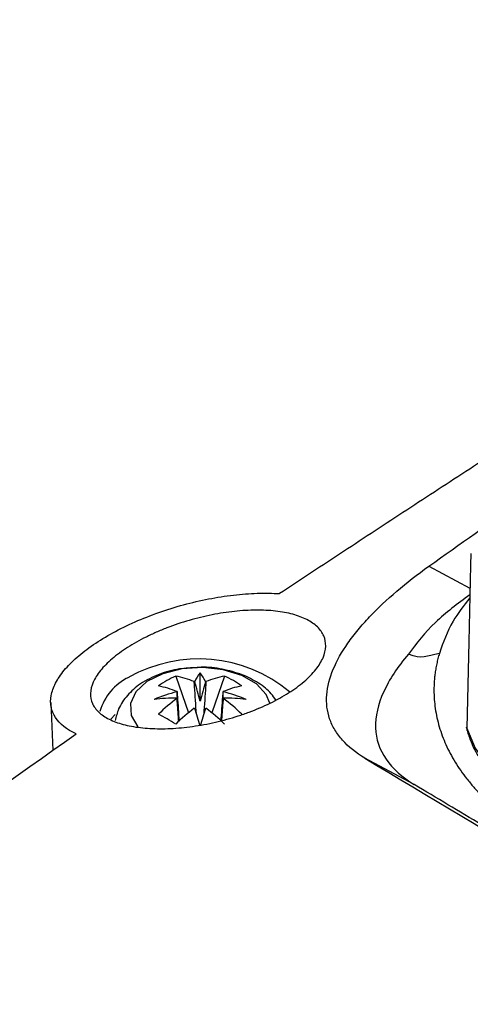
# Model space of a CAD drawing. Header units: millimetres. Extents: x -3.03 to 0.78, y -0.23 to 0.59.
# Tile 100 of 165: x 0.5189 to 0.538, y -0.0156 to 0.0261. Entities that reach past the tile are written whole.
import ezdxf

# ---------------------------------------------------------------- set-up
doc = ezdxf.new("R2010")
doc.units = ezdxf.units.MM

msp = doc.modelspace()

# ---------------------------------------------------------------- linework, layer by layer
at = {"color": 9, "linetype": 'Continuous', "lineweight": 25}
msp.add_line((0.53627, 0.002966), (0.538011, 0.00204), dxfattribs=at)
at = {"color": 7, "linetype": 'Continuous', "lineweight": 25}
for p, q in [((0.526577, -0.002758), (0.526577, -0.001554)), ((0.525543, -0.001687), (0.526081, -0.003245)), ((0.527611, -0.001687), (0.527073, -0.003245)), ((0.520248, -0.002814), (0.520334, -0.004838)), ((0.522979, -0.003321), (0.522794, -0.003509)), ((0.53565, -0.006279), (0.533562, -0.005169))]:
    msp.add_line(p, q, dxfattribs=at)
at = {"color": 7, "linetype": 'Continuous', "lineweight": 25, "flags": 128}
for points in [[(0.538045, 0.003508), (0.538034, 0.003013), (0.537959, -0.000237), (0.537875, -0.003895)], [(0.537875, -0.003895), (0.537869, -0.003861), (0.537869, -0.003847)], [(0.537875, -0.003895), (0.538224, -0.004742), (0.538799, -0.005547), (0.539586, -0.00629), (0.540565, -0.006952), (0.541712, -0.007517), (0.542999, -0.007971), (0.544393, -0.008303), (0.54586, -0.008505)], [(0.537875, -0.003895), (0.537883, -0.003975), (0.537886, -0.003988)]]:
    msp.add_lwpolyline(points, dxfattribs=at)
at = {"color": 9, "linetype": 'Continuous', "lineweight": 25, "flags": 128}
msp.add_lwpolyline([(0.529528, -0.002831), (0.529383, -0.002475), (0.528969, -0.002022), (0.528343, -0.001661), (0.527559, -0.001422), (0.526688, -0.001326), (0.525808, -0.001384), (0.524995, -0.001588), (0.524324, -0.001922), (0.523852, -0.002355), (0.523623, -0.002849), (0.523656, -0.003361), (0.523942, -0.003837)], dxfattribs=at)
at = {"color": 7, "linetype": 'Continuous', "lineweight": 25}
for centre, radius, start, end in [((0.52652, -0.007012), 0.0060469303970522, 50.439261, 119.363026), ((0.527935, -0.002639), 0.0017378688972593, 141.390254, 155.627762), ((0.525219, -0.002639), 0.0017378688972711, 24.372238, 38.609746), ((0.52454, -0.003813), 0.0022931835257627, 115.455856, 164.058504), ((0.527329, -0.005623), 0.0043219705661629, 114.414176, 125.580447), ((0.524789, -0.005591), 0.0039763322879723, 67.226823, 79.063619), ((0.526568, -0.003559), 0.0016518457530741, 97.523093, 98.372578), ((0.526586, -0.003559), 0.0016518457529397, 81.627422, 82.476907), ((0.528366, -0.005591), 0.0039763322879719, 100.936381, 112.773177), ((0.525825, -0.005623), 0.0043219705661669, 54.419553, 65.585824), ((0.527202, -0.008839), 0.0066766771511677, 103.939855, 112.645672), ((0.52406, -0.006012), 0.0039763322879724, 67.226823, 79.063619), ((0.525959, -0.002504), 0.0003934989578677, 156.164491, 158.375125), ((0.529094, -0.006012), 0.0039763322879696, 100.936381, 112.773177), ((0.527195, -0.002504), 0.0003934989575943, 21.624875, 23.835509), ((0.525952, -0.008839), 0.0066766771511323, 67.354328, 76.060145), ((0.525597, -0.010644), 0.0080243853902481, 90.025103, 96.912851), ((0.53031, -0.008959), 0.0078867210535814, 126.671178, 134.165189), ((0.525959, -0.002474), 0.0003934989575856, 201.624875, 203.835509), ((0.527195, -0.002474), 0.00039349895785, 336.164491, 338.375125), ((0.522845, -0.008959), 0.007886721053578, 45.834811, 53.328822), ((0.527557, -0.010644), 0.0080243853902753, 83.087149, 89.974897), ((0.518745, -0.014656), 0.0128749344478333, 58.131124, 61.874252), ((0.531038, -0.009379), 0.0078867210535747, 126.671178, 134.165189), ((0.526568, -0.001419), 0.0016518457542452, 261.627422, 262.476907), ((0.244386, -0.088764), 0.2947038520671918, 16.756297, 16.907367), ((0.808768, -0.088764), 0.2947038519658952, 163.092633, 163.243703), ((0.526586, -0.001419), 0.0016518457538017, 277.523093, 278.372578), ((0.522116, -0.009379), 0.0078867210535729, 45.834811, 53.328822), ((0.538369, -0.003858), 0.0005, 178.688449, 195.133865)]:
    msp.add_arc(centre, radius, start, end, dxfattribs=at)
for centre, major_axis, ratio, start_param, end_param in [((0.526285, -0.002802), (-0.0009358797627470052, 0.003601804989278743), 0.078961, 4.704143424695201, 4.938746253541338), ((0.526869, -0.002802), (0.0009358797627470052, 0.003601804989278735), 0.078961, 1.344439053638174, 1.579041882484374), ((0.526525, -0.002663), (-0.0001580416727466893, 0.004022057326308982), 0.229109, 1.48617901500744, 1.617688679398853), ((0.526629, -0.002663), (0.0001580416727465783, 0.004022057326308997), 0.229109, 4.665496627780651, 4.797006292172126)]:
    msp.add_ellipse(centre, major_axis=major_axis, ratio=ratio, start_param=start_param, end_param=end_param, dxfattribs=at)
for points, knots in [([(0.5682294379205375, 0.02610345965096), (0.5674304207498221, 0.025615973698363), (0.5658249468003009, 0.0246364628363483), (0.5634056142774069, 0.0231505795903), (0.5609640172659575, 0.0216436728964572), (0.5585001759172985, 0.020114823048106), (0.5560141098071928, 0.0185640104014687), (0.5535058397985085, 0.0169909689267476), (0.5509753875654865, 0.0153954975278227), (0.548422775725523, 0.013777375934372), (0.5458480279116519, 0.0121363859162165), (0.5432511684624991, 0.0104723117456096), (0.5406322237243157, 0.0087849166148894), (0.537991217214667, 0.0070740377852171), (0.5353281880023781, 0.0053392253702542), (0.5326431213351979, 0.0035811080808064), (0.530845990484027, 0.0023961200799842), (0.5299436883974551, 0.0018011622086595)], [0, 0, 0, 0, 0.0625807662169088, 0.125744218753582, 0.1894905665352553, 0.2538200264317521, 0.3187328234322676, 0.3842291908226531, 0.4503093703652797, 0.5169736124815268, 0.5842221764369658, 0.6520553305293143, 0.7204733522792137, 0.7894765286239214, 0.8590651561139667, 0.9292395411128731, 0.9999999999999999, 0.9999999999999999, 0.9999999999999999, 0.9999999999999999]), ([(0.5362698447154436, 0.0029660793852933), (0.53757776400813, 0.0038918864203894), (0.5402494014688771, 0.0057829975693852), (0.5434143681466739, 0.0079905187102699), (0.5452741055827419, 0.0092653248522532), (0.5457567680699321, 0.0095961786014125)], [0, 0, 0, 0, 0.4152627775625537, 0.8482416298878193, 1, 1, 1, 1]), ([(0.5335621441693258, -0.0051686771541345), (0.5331772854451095, -0.0049375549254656), (0.5328602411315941, -0.0046825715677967), (0.5324852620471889, -0.0042638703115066), (0.5323770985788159, -0.0041182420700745), (0.5321950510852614, -0.0038144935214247), (0.5321211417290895, -0.0036557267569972), (0.5319553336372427, -0.00317110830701), (0.5319166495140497, -0.0028340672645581), (0.5319710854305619, -0.0021334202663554), (0.5320660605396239, -0.001767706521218), (0.5323707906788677, -0.0010353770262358), (0.5325801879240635, -0.0006659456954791), (0.5329708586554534, -0.0001070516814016), (0.5331142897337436, 8.03960089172e-05), (0.5334212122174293, 0.0004514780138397), (0.5335851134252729, 0.0006357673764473), (0.5344527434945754, 0.0015515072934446), (0.5352981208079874, 0.0022662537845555), (0.5362698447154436, 0.0029660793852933)], [0, 0, 0, 0, 0.1250000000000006, 0.1250000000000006, 0.1875000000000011, 0.1875000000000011, 0.2500000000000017, 0.2500000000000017, 0.3750000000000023, 0.3750000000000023, 0.500000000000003, 0.500000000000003, 0.6250000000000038, 0.6250000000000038, 0.6875000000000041, 0.6875000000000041, 0.7500000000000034, 0.7500000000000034, 1, 1, 1, 1]), ([(0.5213252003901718, -0.0041374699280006), (0.5209273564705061, -0.0039508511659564), (0.5206353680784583, -0.0037200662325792), (0.5202704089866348, -0.0031651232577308), (0.5202075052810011, -0.0028556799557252), (0.5203001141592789, -0.0023422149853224), (0.5203622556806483, -0.0021665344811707), (0.52054622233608, -0.0018099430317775), (0.5206681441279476, -0.0016284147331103), (0.520975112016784, -0.0012583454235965), (0.5211559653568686, -0.0010749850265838), (0.5215683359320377, -0.0007133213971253), (0.5218012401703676, -0.0005339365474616), (0.522315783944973, -0.0001829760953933), (0.5225917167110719, -1.51107304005e-05), (0.5231791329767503, 0.0003060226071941), (0.5234933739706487, 0.0004604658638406), (0.5241453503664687, 0.000748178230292), (0.5244801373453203, 0.0008804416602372), (0.5251666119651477, 0.0011225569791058), (0.5255215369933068, 0.0012332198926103), (0.5262307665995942, 0.0014261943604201), (0.5265844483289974, 0.0015086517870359), (0.5272900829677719, 0.0016461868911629), (0.5276450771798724, 0.0017015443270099), (0.5283355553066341, 0.0017814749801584), (0.5286709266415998, 0.0018063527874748), (0.5293224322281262, 0.0018264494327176), (0.5296399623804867, 0.0018215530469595), (0.5299436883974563, 0.0018011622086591)], [0, 0, 0, 0, 0.1250000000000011, 0.1250000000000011, 0.2500000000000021, 0.2500000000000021, 0.3125000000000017, 0.3125000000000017, 0.3750000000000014, 0.3750000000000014, 0.437500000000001, 0.437500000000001, 0.5000000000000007, 0.5000000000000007, 0.5625000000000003, 0.5625000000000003, 0.6249999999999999, 0.6249999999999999, 0.6874999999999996, 0.6874999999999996, 0.7499999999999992, 0.7499999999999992, 0.8124999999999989, 0.8124999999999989, 0.8749999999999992, 0.8749999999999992, 0.9374999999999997, 0.9374999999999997, 1, 1, 1, 1]), ([(0.5380047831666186, 0.0017532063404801), (0.5374905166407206, 0.0013745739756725), (0.5364408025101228, 0.0006017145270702), (0.5357526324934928, -0.0003002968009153), (0.5354016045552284, -0.0007604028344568)], [0, 0, 0, 0, 0.4899110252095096, 1, 1, 1, 1]), ([(0.5380016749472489, 0.0016184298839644), (0.5377480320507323, 0.0012930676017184), (0.5371612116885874, 0.0005403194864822), (0.5368759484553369, -0.000268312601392), (0.5367139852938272, -0.0007274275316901)], [0, 0, 0, 0, 0.4322326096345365, 1, 1, 1, 1]), ([(0.5309814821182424, -0.0019211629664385), (0.5307869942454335, -0.002087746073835), (0.5305686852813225, -0.0022474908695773), (0.5300868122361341, -0.0025540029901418), (0.5298198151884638, -0.0027022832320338), (0.5292585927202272, -0.0029753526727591), (0.5289644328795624, -0.0031006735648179), (0.5285032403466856, -0.0032722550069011), (0.528345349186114, -0.0033269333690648), (0.5280287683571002, -0.0034287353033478), (0.5278696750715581, -0.0034760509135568), (0.527390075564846, -0.003607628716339), (0.5270665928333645, -0.0036817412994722), (0.5264162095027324, -0.0038016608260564), (0.526098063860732, -0.0038459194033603), (0.5254752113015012, -0.0039048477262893), (0.5251675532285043, -0.003919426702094), (0.5245830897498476, -0.0039177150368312), (0.524306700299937, -0.0039018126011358), (0.5237852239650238, -0.0038403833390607), (0.5235385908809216, -0.0037941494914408), (0.5230964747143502, -0.0036747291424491), (0.5228986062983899, -0.0036015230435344), (0.5225503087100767, -0.0034273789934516), (0.5224006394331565, -0.0033260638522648), (0.5221634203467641, -0.0031033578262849), (0.5220737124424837, -0.0029810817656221), (0.521955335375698, -0.0027131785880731), (0.5219282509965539, -0.0025697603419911), (0.5219390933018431, -0.0022709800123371), (0.5219770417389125, -0.0021134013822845), (0.5221198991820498, -0.0017880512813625), (0.5222228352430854, -0.0016237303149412), (0.5224906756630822, -0.0012916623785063), (0.5226580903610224, -0.001122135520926), (0.5230425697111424, -0.0007939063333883), (0.5232600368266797, -0.00063393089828), (0.5236243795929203, -0.000400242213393), (0.523752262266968, -0.0003234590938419), (0.5240149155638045, -0.0001755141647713), (0.5242858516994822, -3.22600961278e-05), (0.5245729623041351, 0.0001018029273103), (0.5248682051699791, 0.0002312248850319), (0.5250206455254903, 0.0002938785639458), (0.5254813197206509, 0.0004711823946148), (0.5257947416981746, 0.0005762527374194), (0.5264337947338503, 0.0007608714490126), (0.5267611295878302, 0.0008404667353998), (0.5274022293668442, 0.0009676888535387), (0.5277191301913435, 0.0010163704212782), (0.5283456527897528, 0.0010834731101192), (0.5286509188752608, 0.0011011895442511), (0.529231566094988, 0.0011050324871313), (0.5295099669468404, 0.0010913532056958), (0.5300376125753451, 0.0010316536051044), (0.5302800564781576, 0.000986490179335), (0.5306125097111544, 0.0008964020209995), (0.5307180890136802, 0.0008626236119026), (0.5309184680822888, 0.0007873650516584), (0.5310136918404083, 0.0007456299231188), (0.5312773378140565, 0.0006109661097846), (0.5314252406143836, 0.0005084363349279), (0.5316652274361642, 0.0002780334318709), (0.5317577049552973, 0.0001484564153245), (0.5318765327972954, -0.0001272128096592), (0.5319041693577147, -0.0002735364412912), (0.5318942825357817, -0.0005833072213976), (0.5318556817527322, -0.0007471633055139), (0.5317146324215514, -0.0010768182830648), (0.5316124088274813, -0.0012444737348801), (0.5313414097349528, -0.0015855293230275), (0.5311759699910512, -0.001754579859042), (0.5309814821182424, -0.0019211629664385)], [0, 0, 0, 0, 0.031250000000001, 0.031250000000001, 0.0625000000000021, 0.0625000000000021, 0.0937500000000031, 0.0937500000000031, 0.1093750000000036, 0.1093750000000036, 0.125000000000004, 0.125000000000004, 0.1562500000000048, 0.1562500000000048, 0.1875000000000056, 0.1875000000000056, 0.2187500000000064, 0.2187500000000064, 0.2500000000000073, 0.2500000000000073, 0.2812500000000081, 0.2812500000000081, 0.3125000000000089, 0.3125000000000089, 0.3437500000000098, 0.3437500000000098, 0.3750000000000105, 0.3750000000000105, 0.4062500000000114, 0.4062500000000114, 0.4375000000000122, 0.4375000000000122, 0.468750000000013, 0.468750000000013, 0.5000000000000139, 0.5000000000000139, 0.5312500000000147, 0.5312500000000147, 0.5468750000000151, 0.5468750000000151, 0.5625000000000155, 0.578125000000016, 0.578125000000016, 0.5937500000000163, 0.5937500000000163, 0.6250000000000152, 0.6250000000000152, 0.656250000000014, 0.656250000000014, 0.6875000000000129, 0.6875000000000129, 0.7187500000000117, 0.7187500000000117, 0.7500000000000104, 0.7500000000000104, 0.7812500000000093, 0.7812500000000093, 0.7968750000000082, 0.7968750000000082, 0.812500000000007, 0.812500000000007, 0.8437500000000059, 0.8437500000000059, 0.8750000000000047, 0.8750000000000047, 0.9062500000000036, 0.9062500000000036, 0.9375000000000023, 0.9375000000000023, 0.9687500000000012, 0.9687500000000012, 1, 1, 1, 1]), ([(0.5354016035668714, -0.0007604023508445), (0.5349448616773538, -0.0013011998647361), (0.5342322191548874, -0.0023791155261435), (0.5338765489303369, -0.003907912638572), (0.5343283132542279, -0.0052585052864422), (0.5351417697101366, -0.0059737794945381), (0.5356504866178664, -0.0062790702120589)], [0.9205347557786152, 0.9205347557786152, 0.9205347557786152, 0.9205347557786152, 0.9404010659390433, 0.9602673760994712, 0.9801336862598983, 1, 1, 1, 1]), ([(0.5367139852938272, -0.0007274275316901), (0.5366931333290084, -0.0008012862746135), (0.5366514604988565, -0.0009488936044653), (0.5366006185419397, -0.0011710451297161), (0.5365584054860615, -0.0013934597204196), (0.536525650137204, -0.0016162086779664), (0.5365021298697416, -0.0018392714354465), (0.5364879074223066, -0.0020626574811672), (0.5364788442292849, -0.0024719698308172), (0.5365212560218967, -0.0030665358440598), (0.5366911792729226, -0.0038383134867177), (0.5369727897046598, -0.0045963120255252), (0.5373000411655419, -0.0052115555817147), (0.5376148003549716, -0.0056909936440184), (0.5378776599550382, -0.0060432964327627), (0.5381647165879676, -0.0063885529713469), (0.5383774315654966, -0.0066116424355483), (0.538483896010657, -0.0067232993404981)], [0, 0, 0, 0, 0.0357690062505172, 0.0714846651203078, 0.1071691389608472, 0.1428446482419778, 0.1785334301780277, 0.2142576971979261, 0.2500395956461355, 0.3749967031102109, 0.5000065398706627, 0.6249636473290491, 0.7499734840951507, 0.8125298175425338, 0.8749735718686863, 0.937423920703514, 1, 1, 1, 1]), ([(0.5264538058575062, -0.0013295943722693), (0.5262039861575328, -0.0013408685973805), (0.5256435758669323, -0.0013661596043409), (0.5248140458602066, -0.0015977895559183), (0.524058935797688, -0.0019747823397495), (0.5234866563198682, -0.0024794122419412), (0.5231115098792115, -0.0030151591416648), (0.5230218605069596, -0.0034052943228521), (0.5229833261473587, -0.0035729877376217)], [0, 0, 0, 0, 0.1549665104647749, 0.3476300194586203, 0.5472818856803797, 0.7193321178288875, 0.8793593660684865, 0.9999999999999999, 0.9999999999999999, 0.9999999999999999, 0.9999999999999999]), ([(0.5297864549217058, -0.0027089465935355), (0.5297245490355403, -0.002615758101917), (0.529535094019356, -0.0023305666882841), (0.5290501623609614, -0.0019622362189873), (0.528356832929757, -0.001601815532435), (0.5275254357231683, -0.0013840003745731), (0.5268638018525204, -0.0012927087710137), (0.5265084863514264, -0.001324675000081), (0.5264538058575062, -0.0013295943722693)], [0, 0, 0, 0, 0.095433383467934, 0.2920616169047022, 0.5050180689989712, 0.7307367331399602, 0.958562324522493, 1, 1, 1, 1]), ([(0.5264230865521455, -0.0032915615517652), (0.5263958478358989, -0.0029074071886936), (0.52636352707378, -0.0024515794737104), (0.526332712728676, -0.0019964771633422), (0.5263278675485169, -0.0019249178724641)], [0, 0, 0, 0, 0.8427621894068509, 1, 1, 1, 1]), ([(0.5268263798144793, -0.001924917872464), (0.5268215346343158, -0.0019964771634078), (0.5267907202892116, -0.0024515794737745), (0.5267583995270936, -0.0029074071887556), (0.5267311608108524, -0.0032915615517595)], [0, 0, 0, 0, 0.1572378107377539, 0.9999999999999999, 0.9999999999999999, 0.9999999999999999, 0.9999999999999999]), ([(0.5255995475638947, -0.0023453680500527), (0.5256043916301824, -0.0024169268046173), (0.525632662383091, -0.0028345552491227), (0.5256623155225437, -0.0032528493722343), (0.5256868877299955, -0.0035994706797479)], [0, 0, 0, 0, 0.1713454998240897, 1, 1, 1, 1]), ([(0.5274673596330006, -0.0035994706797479), (0.5274919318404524, -0.0032528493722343), (0.5275215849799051, -0.0028345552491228), (0.5275498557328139, -0.0024169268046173), (0.5275546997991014, -0.0023453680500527)], [0, 0, 0, 0, 0.8286545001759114, 0.9999999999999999, 0.9999999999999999, 0.9999999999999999, 0.9999999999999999]), ([(0.525673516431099, -0.0036108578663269), (0.525653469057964, -0.0033510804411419), (0.5256283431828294, -0.0030254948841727), (0.5256043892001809, -0.0026991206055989), (0.5255995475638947, -0.0026331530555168)], [0, 0, 0, 0, 0.7978776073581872, 1, 1, 1, 1]), ([(0.5275546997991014, -0.0026331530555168), (0.5275498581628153, -0.0026991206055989), (0.5275259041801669, -0.0030254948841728), (0.5275007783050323, -0.003351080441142), (0.5274807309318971, -0.0036108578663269)], [0, 0, 0, 0, 0.2021223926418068, 1, 1, 1, 1]), ([(0.4896954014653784, -0.0268624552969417), (0.4950124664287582, -0.0229770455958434), (0.500305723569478, -0.0191396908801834), (0.5108463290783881, -0.0115636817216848), (0.5160931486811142, -0.0078244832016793), (0.5213252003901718, -0.0041374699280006)], [0, 0, 0, 0, 0.5, 0.5, 1, 1, 1, 1]), ([(0.5378859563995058, -0.0039884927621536), (0.5379376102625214, -0.0041524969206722), (0.5380815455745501, -0.0046095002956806), (0.5384923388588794, -0.0053275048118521), (0.5391664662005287, -0.0061108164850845), (0.5400385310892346, -0.0068222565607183), (0.5410870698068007, -0.0074456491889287), (0.5422863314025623, -0.0079651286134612), (0.543605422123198, -0.0083657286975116), (0.5448243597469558, -0.0086107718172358), (0.5456003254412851, -0.0086937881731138), (0.5458919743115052, -0.0087249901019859)], [0, 0, 0, 0, 0.0667128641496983, 0.1858977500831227, 0.3065852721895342, 0.429276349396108, 0.5531295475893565, 0.6773395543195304, 0.8014432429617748, 0.9253718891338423, 1, 1, 1, 1]), ([(0.5335621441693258, -0.0051686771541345), (0.5388995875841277, -0.0083740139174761), (0.5447329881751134, -0.0118372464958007), (0.5526959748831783, -0.0165153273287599), (0.5543222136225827, -0.0174684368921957), (0.5576436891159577, -0.0194105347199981), (0.55934038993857, -0.0204003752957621), (0.5645268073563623, -0.0234193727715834), (0.5680963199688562, -0.0254884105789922), (0.5791431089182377, -0.0318659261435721), (0.586863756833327, -0.0362900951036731), (0.5989510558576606, -0.0431711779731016), (0.6030649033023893, -0.0455058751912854), (0.6083118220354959, -0.0484748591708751), (0.6093671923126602, -0.0490716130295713), (0.6114825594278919, -0.0502668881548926), (0.6125429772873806, -0.0508656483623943), (0.615732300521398, -0.0526652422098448), (0.6178692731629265, -0.0538693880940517), (0.6200166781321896, -0.0550778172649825)], [0, 0, 0, 0, 0.2500000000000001, 0.2500000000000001, 0.3125000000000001, 0.3125000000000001, 0.3750000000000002, 0.3750000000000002, 0.5000000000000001, 0.5000000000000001, 0.75, 0.75, 0.8749999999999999, 0.8749999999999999, 0.90625, 0.90625, 0.9375, 0.9375, 1, 1, 1, 1]), ([(0.6203769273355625, -0.0551906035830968), (0.6199657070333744, -0.0549590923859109), (0.619143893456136, -0.0544964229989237), (0.6179158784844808, -0.0538046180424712), (0.6166925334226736, -0.0531151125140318), (0.6154741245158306, -0.0524280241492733), (0.6142605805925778, -0.0517433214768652), (0.6130519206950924, -0.0510610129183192), (0.6118481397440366, -0.0503810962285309), (0.6106492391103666, -0.0497035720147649), (0.6094552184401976, -0.0490284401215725), (0.6082660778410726, -0.0483557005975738), (0.6070818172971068, -0.0476853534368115), (0.6059024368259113, -0.0470173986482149), (0.6047279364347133, -0.046351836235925), (0.6035583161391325, -0.0456886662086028), (0.6023935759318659, -0.0450278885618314), (0.6012337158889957, -0.0443695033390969), (0.60007873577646, -0.0437135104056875), (0.5989286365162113, -0.0430599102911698), (0.5977834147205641, -0.0424087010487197), (0.5949619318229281, -0.0408033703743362), (0.5905201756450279, -0.0382712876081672), (0.5845638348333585, -0.0348642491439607), (0.5787643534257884, -0.0315350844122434), (0.573139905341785, -0.0282942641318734), (0.5676927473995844, -0.0251432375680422), (0.5624255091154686, -0.0220836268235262), (0.5573247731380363, -0.0191076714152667), (0.5534865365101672, -0.0168578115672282), (0.5508008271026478, -0.0152783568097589), (0.5491952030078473, -0.0143324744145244), (0.54760959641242, -0.0133967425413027), (0.5460439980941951, -0.0124711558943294), (0.5444984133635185, -0.0115557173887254), (0.5429728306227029, -0.0106504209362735), (0.5414672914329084, -0.0097552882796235), (0.5399816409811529, -0.0088702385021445), (0.5385164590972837, -0.0079955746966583), (0.5370695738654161, -0.0071301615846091), (0.5361239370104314, -0.0065630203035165), (0.5356504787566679, -0.0062790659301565)], [0, 0, 0, 0, 0.012242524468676, 0.0244663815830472, 0.0366721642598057, 0.0488604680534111, 0.0610318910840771, 0.0731870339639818, 0.0853264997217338, 0.0974508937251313, 0.1095608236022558, 0.1216568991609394, 0.1337397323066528, 0.1458099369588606, 0.1578681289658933, 0.1699149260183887, 0.1819509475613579, 0.1939768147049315, 0.205993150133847, 0.2180005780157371, 0.2299997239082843, 0.241991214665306, 0.3070125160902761, 0.3717963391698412, 0.4364455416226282, 0.5010636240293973, 0.5651345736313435, 0.6292378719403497, 0.6934743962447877, 0.7579443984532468, 0.7797585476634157, 0.8015997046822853, 0.8234716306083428, 0.845378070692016, 0.8673227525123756, 0.8893093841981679, 0.9113416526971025, 0.9334232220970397, 0.9555577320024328, 0.9777487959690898, 0.9999999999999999, 0.9999999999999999, 0.9999999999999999, 0.9999999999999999])]:
    msp.add_open_spline(points, degree=3, knots=knots, dxfattribs=at)
msp.add_open_spline([(0.5367139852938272, -0.0007274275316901), (0.5361648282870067, -0.000847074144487), (0.5359855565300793, -0.0009919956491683), (0.5354016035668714, -0.0007604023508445)], degree=3, dxfattribs=at)

doc.saveas('drawing.dxf')
